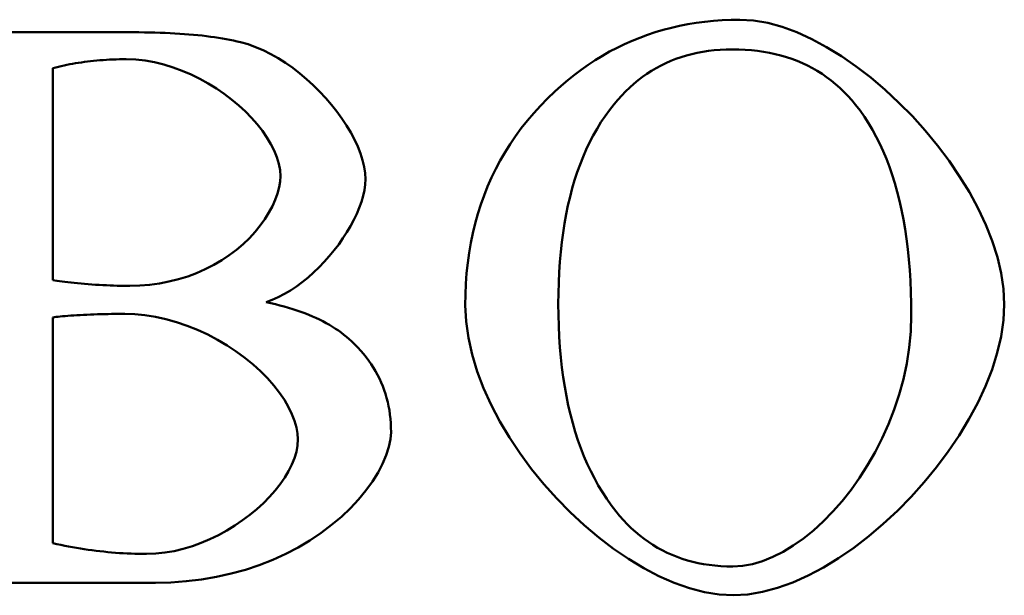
# Model space of a CAD drawing. Header units: millimetres. Extents: x 163 to 2699, y 224 to 730.
# Tile 42 of 168: x 243.08 to 245.76, y 451.11 to 452.68. Entities that reach past the tile are written whole.
import ezdxf

# ---------------------------------------------------------------- set-up
doc = ezdxf.new("R2010")
doc.units = ezdxf.units.MM
doc.layers.add('可見 (ISO)', color=7, linetype='Continuous', lineweight=50)

msp = doc.modelspace()

# ---------------------------------------------------------------- linework, layer by layer
at = {"layer": '可見 (ISO)'}
for p, q in [((242.7399, 452.6459), (243.3882, 452.6459)), ((243.1688, 452.5479), (243.1688, 451.9706)), ((243.1688, 451.8689), (243.1688, 451.2537)), ((243.4482, 451.1459), (242.7399, 451.1459))]:
    msp.add_line(p, q, dxfattribs=at)
at = {"layer": '可見 (ISO)', "flags": 128}
for points in [[(244.5365, 452.4841), (244.5542, 452.5001), (244.5722, 452.5154), (244.5905, 452.5301), (244.609, 452.544), (244.6279, 452.5573), (244.6471, 452.5699), (244.6665, 452.5818), (244.6862, 452.5931), (244.7063, 452.6036), (244.7266, 452.6135), (244.7472, 452.6227), (244.7681, 452.6312), (244.7893, 452.639), (244.8107, 452.6462), (244.8325, 452.6526), (244.8545, 452.6584), (244.8769, 452.6635), (244.8995, 452.668), (244.9224, 452.6717), (244.9456, 452.6748), (244.9691, 452.6771), (244.9929, 452.6788), (245.017, 452.6799), (245.0414, 452.6802)], [(245.0414, 452.6802), (245.0786, 452.6779), (245.1171, 452.6713), (245.1564, 452.6605), (245.1964, 452.6458), (245.2369, 452.6275), (245.2775, 452.6057), (245.3181, 452.5808), (245.3584, 452.5529), (245.3981, 452.5223), (245.437, 452.4893), (245.4749, 452.4541), (245.5115, 452.4169), (245.5466, 452.378), (245.5799, 452.3375), (245.6112, 452.2959), (245.6402, 452.2532), (245.6667, 452.2098), (245.6905, 452.1658), (245.7113, 452.1215), (245.7289, 452.0773), (245.743, 452.0332), (245.7534, 451.9895), (245.7598, 451.9465), (245.7619, 451.9045)], [(243.3882, 452.6459), (243.4032, 452.6458), (243.4179, 452.6457), (243.4324, 452.6455), (243.4467, 452.6451), (243.4607, 452.6447), (243.4744, 452.6442), (243.4879, 452.6436), (243.5012, 452.6429), (243.5142, 452.6421), (243.527, 452.6412), (243.5395, 452.6402), (243.5518, 452.6392), (243.5638, 452.638), (243.5756, 452.6367), (243.5871, 452.6354), (243.5984, 452.6339), (243.6095, 452.6324), (243.6202, 452.6307), (243.6308, 452.629), (243.6411, 452.6272), (243.6512, 452.6253), (243.661, 452.6232), (243.6705, 452.6211), (243.6798, 452.6189)], [(243.6798, 452.6189), (243.7006, 452.6132), (243.7213, 452.6058), (243.742, 452.597), (243.7625, 452.5867), (243.7828, 452.5752), (243.8029, 452.5624), (243.8225, 452.5486), (243.8417, 452.5337), (243.8603, 452.518), (243.8784, 452.5015), (243.8957, 452.4843), (243.9122, 452.4665), (243.9279, 452.4483), (243.9426, 452.4296), (243.9564, 452.4107), (243.969, 452.3916), (243.9804, 452.3725), (243.9906, 452.3534), (243.9994, 452.3344), (244.0068, 452.3157), (244.0127, 452.2973), (244.017, 452.2793), (244.0196, 452.2619), (244.0205, 452.2452)], [(245.0205, 452.5993), (245.0039, 452.5991), (244.9876, 452.5983), (244.9715, 452.597), (244.9557, 452.5952), (244.9402, 452.5928), (244.925, 452.59), (244.9101, 452.5866), (244.8954, 452.5827), (244.881, 452.5783), (244.8669, 452.5734), (244.853, 452.5679), (244.8395, 452.5619), (244.8262, 452.5555), (244.8132, 452.5485), (244.8004, 452.5409), (244.788, 452.5329), (244.7758, 452.5243), (244.7639, 452.5152), (244.7522, 452.5056), (244.7409, 452.4955), (244.7298, 452.4849), (244.719, 452.4737), (244.7085, 452.462), (244.6982, 452.4498)], [(245.3563, 452.4486), (245.346, 452.4609), (245.3354, 452.4727), (245.3245, 452.4839), (245.3133, 452.4946), (245.3017, 452.5049), (245.2898, 452.5145), (245.2776, 452.5237), (245.2651, 452.5323), (245.2522, 452.5404), (245.239, 452.548), (245.2255, 452.5551), (245.2117, 452.5616), (245.1975, 452.5677), (245.1831, 452.5732), (245.1683, 452.5781), (245.1531, 452.5826), (245.1377, 452.5865), (245.1219, 452.5899), (245.1058, 452.5928), (245.0894, 452.5951), (245.0727, 452.597), (245.0556, 452.5983), (245.0382, 452.5991), (245.0205, 452.5993)], [(243.3686, 452.5724), (243.3593, 452.5723), (243.3501, 452.5722), (243.341, 452.572), (243.332, 452.5717), (243.3231, 452.5713), (243.3143, 452.5708), (243.3055, 452.5703), (243.2968, 452.5696), (243.2882, 452.5689), (243.2797, 452.5681), (243.2712, 452.5672), (243.2629, 452.5662), (243.2546, 452.5652), (243.2464, 452.564), (243.2383, 452.5628), (243.2302, 452.5615), (243.2223, 452.5601), (243.2144, 452.5586), (243.2066, 452.557), (243.1989, 452.5553), (243.1912, 452.5536), (243.1837, 452.5518), (243.1762, 452.5499), (243.1688, 452.5479)], [(243.7889, 452.2537), (243.7878, 452.2705), (243.7846, 452.2878), (243.7793, 452.3054), (243.7721, 452.3233), (243.763, 452.3413), (243.7522, 452.3594), (243.7397, 452.3773), (243.7257, 452.3952), (243.7102, 452.4127), (243.6933, 452.4299), (243.6752, 452.4466), (243.6559, 452.4627), (243.6356, 452.4781), (243.6142, 452.4927), (243.592, 452.5064), (243.569, 452.5192), (243.5454, 452.5308), (243.5211, 452.5412), (243.4963, 452.5503), (243.4712, 452.558), (243.4457, 452.5641), (243.4201, 452.5686), (243.3943, 452.5714), (243.3686, 452.5724)], [(244.2926, 451.902), (244.293, 451.9315), (244.2943, 451.9605), (244.2964, 451.9891), (244.2994, 452.0173), (244.3032, 452.0449), (244.3078, 452.0721), (244.3133, 452.0989), (244.3197, 452.1252), (244.3269, 452.151), (244.3349, 452.1764), (244.3438, 452.2014), (244.3535, 452.2259), (244.3641, 452.2499), (244.3756, 452.2735), (244.3878, 452.2966), (244.401, 452.3192), (244.4149, 452.3414), (244.4298, 452.3632), (244.4454, 452.3845), (244.4619, 452.4053), (244.4793, 452.4257), (244.4975, 452.4456), (244.5166, 452.4651), (244.5365, 452.4841)], [(244.6982, 452.4498), (244.6858, 452.434), (244.6739, 452.4176), (244.6626, 452.4006), (244.6518, 452.383), (244.6415, 452.3648), (244.6317, 452.346), (244.6225, 452.3266), (244.6138, 452.3066), (244.6056, 452.286), (244.598, 452.2648), (244.5908, 452.243), (244.5842, 452.2207), (244.5782, 452.1977), (244.5726, 452.1741), (244.5676, 452.15), (244.5631, 452.1252), (244.5592, 452.0998), (244.5558, 452.0739), (244.5529, 452.0474), (244.5505, 452.0202), (244.5486, 451.9925), (244.5473, 451.9641), (244.5465, 451.9352), (244.5463, 451.9057)], [(245.5083, 451.8751), (245.508, 451.9068), (245.5072, 451.9378), (245.5059, 451.9682), (245.504, 451.9979), (245.5017, 452.0269), (245.4988, 452.0552), (245.4953, 452.0829), (245.4914, 452.1098), (245.4869, 452.1361), (245.4819, 452.1617), (245.4763, 452.1866), (245.4703, 452.2108), (245.4637, 452.2344), (245.4566, 452.2573), (245.4489, 452.2795), (245.4407, 452.301), (245.432, 452.3218), (245.4228, 452.342), (245.413, 452.3614), (245.4027, 452.3802), (245.3919, 452.3983), (245.3806, 452.4158), (245.3687, 452.4325), (245.3563, 452.4486)], [(243.3784, 451.9547), (243.4053, 451.9554), (243.4322, 451.9576), (243.4588, 451.9613), (243.485, 451.9663), (243.5108, 451.9728), (243.536, 451.9807), (243.5604, 451.9898), (243.5841, 452.0003), (243.6069, 452.0119), (243.6287, 452.0247), (243.6494, 452.0385), (243.6689, 452.0532), (243.6872, 452.0688), (243.7041, 452.0851), (243.7197, 452.1019), (243.7338, 452.1192), (243.7465, 452.1368), (243.7575, 452.1545), (243.767, 452.1722), (243.7748, 452.1897), (243.7809, 452.2068), (243.7854, 452.2234), (243.788, 452.2391), (243.7889, 452.2537)], [(244.0205, 452.2452), (244.0198, 452.2307), (244.0177, 452.2157), (244.0144, 452.2002), (244.0097, 452.1842), (244.0039, 452.1679), (243.997, 452.1514), (243.989, 452.1346), (243.98, 452.1178), (243.9701, 452.1011), (243.9592, 452.0844), (243.9476, 452.0679), (243.9352, 452.0517), (243.9221, 452.0358), (243.9084, 452.0204), (243.8941, 452.0056), (243.8793, 451.9913), (243.864, 451.9778), (243.8484, 451.9651), (243.8324, 451.9533), (243.8161, 451.9424), (243.7997, 451.9327), (243.7831, 451.924), (243.7664, 451.9167), (243.7497, 451.9106)], [(243.1688, 451.9706), (243.1742, 451.9696), (243.1802, 451.9685), (243.1868, 451.9675), (243.1939, 451.9665), (243.2016, 451.9655), (243.2097, 451.9645), (243.2181, 451.9636), (243.227, 451.9627), (243.2361, 451.9618), (243.2455, 451.961), (243.2551, 451.9602), (243.2649, 451.9595), (243.2748, 451.9588), (243.2847, 451.9581), (243.2947, 451.9575), (243.3047, 451.9569), (243.3146, 451.9564), (243.3244, 451.956), (243.3341, 451.9556), (243.3435, 451.9553), (243.3527, 451.9551), (243.3616, 451.9549), (243.3702, 451.9548), (243.3784, 451.9547)], [(243.7497, 451.9106), (243.7625, 451.9078), (243.7751, 451.9048), (243.7874, 451.9017), (243.7994, 451.8984), (243.8111, 451.8951), (243.8226, 451.8915), (243.8338, 451.8879), (243.8447, 451.884), (243.8554, 451.8801), (243.8658, 451.876), (243.8759, 451.8718), (243.8857, 451.8674), (243.8953, 451.8629), (243.9046, 451.8582), (243.9136, 451.8534), (243.9223, 451.8485), (243.9308, 451.8434), (243.939, 451.8382), (243.947, 451.8329), (243.9546, 451.8274), (243.962, 451.8217), (243.9691, 451.816), (243.976, 451.81), (243.9825, 451.804)], [(244.5463, 451.9057), (244.5465, 451.8754), (244.5473, 451.8456), (244.5487, 451.8164), (244.5506, 451.7879), (244.5531, 451.7599), (244.5561, 451.7325), (244.5596, 451.7057), (244.5637, 451.6795), (244.5683, 451.6539), (244.5735, 451.6289), (244.5792, 451.6045), (244.5855, 451.5806), (244.5923, 451.5574), (244.5996, 451.5347), (244.6075, 451.5127), (244.616, 451.4912), (244.625, 451.4703), (244.6345, 451.45), (244.6446, 451.4304), (244.6552, 451.4112), (244.6664, 451.3927), (244.6781, 451.3748), (244.6903, 451.3575), (244.7031, 451.3407)], [(245.7619, 451.9045), (245.7597, 451.8612), (245.7533, 451.817), (245.7428, 451.7722), (245.7286, 451.727), (245.7108, 451.6816), (245.6898, 451.6363), (245.6657, 451.5914), (245.6388, 451.5469), (245.6093, 451.5033), (245.5775, 451.4608), (245.5437, 451.4195), (245.508, 451.3798), (245.4707, 451.3419), (245.432, 451.306), (245.3923, 451.2723), (245.3516, 451.2412), (245.3104, 451.2128), (245.2687, 451.1874), (245.2269, 451.1652), (245.1852, 451.1466), (245.1439, 451.1316), (245.1031, 451.1207), (245.0631, 451.1139), (245.0242, 451.1116)], [(243.3649, 451.8787), (243.3562, 451.8787), (243.3472, 451.8786), (243.338, 451.8785), (243.3286, 451.8784), (243.3191, 451.8781), (243.3094, 451.8779), (243.2998, 451.8776), (243.2901, 451.8773), (243.2804, 451.8769), (243.2709, 451.8765), (243.2614, 451.8761), (243.2521, 451.8757), (243.2431, 451.8752), (243.2342, 451.8747), (243.2257, 451.8742), (243.2175, 451.8737), (243.2096, 451.8731), (243.2022, 451.8725), (243.1952, 451.872), (243.1888, 451.8714), (243.1829, 451.8708), (243.1775, 451.8702), (243.1728, 451.8695), (243.1688, 451.8689)], [(243.8367, 451.5368), (243.8357, 451.5522), (243.8326, 451.5689), (243.8274, 451.5867), (243.8201, 451.6052), (243.8108, 451.6243), (243.7995, 451.6439), (243.7861, 451.6636), (243.7708, 451.6834), (243.7537, 451.703), (243.7348, 451.7222), (243.7142, 451.7409), (243.692, 451.759), (243.6684, 451.7763), (243.6435, 451.7926), (243.6175, 451.8078), (243.5905, 451.8219), (243.5627, 451.8346), (243.5344, 451.8459), (243.5057, 451.8556), (243.4768, 451.8638), (243.448, 451.8702), (243.4196, 451.8749), (243.3918, 451.8778), (243.3649, 451.8787)], [(245.0242, 451.1116), (244.9849, 451.1138), (244.9447, 451.1204), (244.9037, 451.1312), (244.8624, 451.1458), (244.8207, 451.1641), (244.7791, 451.1858), (244.7377, 451.2107), (244.6967, 451.2386), (244.6565, 451.2693), (244.6171, 451.3024), (244.5789, 451.3379), (244.5421, 451.3754), (244.5069, 451.4147), (244.4736, 451.4556), (244.4423, 451.4979), (244.4134, 451.5413), (244.3869, 451.5856), (244.3633, 451.6307), (244.3427, 451.6761), (244.3252, 451.7218), (244.3113, 451.7674), (244.3011, 451.8128), (244.2947, 451.8578), (244.2926, 451.902)], [(245.0217, 451.19), (245.0484, 451.1917), (245.0756, 451.1967), (245.1032, 451.2049), (245.131, 451.2161), (245.1589, 451.2302), (245.1867, 451.2471), (245.2143, 451.2666), (245.2416, 451.2886), (245.2683, 451.3131), (245.2944, 451.3397), (245.3197, 451.3685), (245.3441, 451.3993), (245.3673, 451.4319), (245.3893, 451.4662), (245.4099, 451.5021), (245.429, 451.5395), (245.4464, 451.5782), (245.4619, 451.6181), (245.4754, 451.659), (245.4869, 451.7009), (245.496, 451.7436), (245.5027, 451.7869), (245.5069, 451.8308), (245.5083, 451.8751)], [(243.9825, 451.804), (243.9913, 451.7955), (243.9998, 451.7869), (244.0078, 451.7781), (244.0155, 451.7692), (244.0228, 451.7601), (244.0297, 451.7508), (244.0363, 451.7414), (244.0424, 451.7318), (244.0482, 451.7221), (244.0537, 451.7122), (244.0587, 451.7021), (244.0634, 451.6919), (244.0677, 451.6815), (244.0717, 451.6709), (244.0752, 451.6602), (244.0784, 451.6493), (244.0812, 451.6383), (244.0836, 451.6271), (244.0857, 451.6157), (244.0874, 451.6042), (244.0887, 451.5925), (244.0896, 451.5806), (244.0902, 451.5686), (244.0904, 451.5564)], [(244.0904, 451.5564), (244.0889, 451.5369), (244.0845, 451.5158), (244.0774, 451.4935), (244.0674, 451.4702), (244.0548, 451.4462), (244.0397, 451.4218), (244.022, 451.3974), (244.002, 451.3731), (243.9796, 451.3491), (243.9551, 451.3258), (243.9284, 451.3033), (243.8998, 451.2817), (243.8693, 451.2613), (243.8371, 451.2422), (243.8033, 451.2245), (243.7679, 451.2085), (243.7312, 451.1941), (243.6933, 451.1814), (243.6543, 451.1706), (243.6144, 451.1617), (243.5736, 451.1548), (243.5322, 451.1499), (243.4904, 451.1469), (243.4482, 451.1459)], [(243.4237, 451.2243), (243.4489, 451.2252), (243.4741, 451.2279), (243.4992, 451.2323), (243.5241, 451.2383), (243.5487, 451.2457), (243.573, 451.2545), (243.5968, 451.2646), (243.6201, 451.2759), (243.6427, 451.2883), (243.6645, 451.3017), (243.6855, 451.3159), (243.7056, 451.3309), (243.7246, 451.3467), (243.7424, 451.363), (243.759, 451.3798), (243.7743, 451.397), (243.7881, 451.4145), (243.8004, 451.4322), (243.8111, 451.4499), (243.8201, 451.4677), (243.8272, 451.4854), (243.8324, 451.5029), (243.8356, 451.5201), (243.8367, 451.5368)], [(244.7031, 451.3407), (244.7133, 451.3284), (244.7237, 451.3167), (244.7344, 451.3054), (244.7453, 451.2947), (244.7566, 451.2845), (244.7681, 451.2748), (244.7799, 451.2656), (244.7919, 451.257), (244.8042, 451.2489), (244.8168, 451.2413), (244.8297, 451.2342), (244.8428, 451.2277), (244.8562, 451.2217), (244.8699, 451.2162), (244.8839, 451.2112), (244.8981, 451.2068), (244.9126, 451.2028), (244.9274, 451.1994), (244.9424, 451.1966), (244.9578, 451.1942), (244.9733, 451.1924), (244.9892, 451.1911), (245.0053, 451.1903), (245.0217, 451.19)], [(243.1688, 451.2537), (243.1795, 451.2513), (243.1902, 451.249), (243.2009, 451.2468), (243.2116, 451.2448), (243.2223, 451.2428), (243.233, 451.2409), (243.2437, 451.2391), (243.2543, 451.2374), (243.265, 451.2358), (243.2756, 451.2343), (243.2862, 451.233), (243.2969, 451.2317), (243.3075, 451.2305), (243.3181, 451.2294), (243.3287, 451.2285), (243.3393, 451.2276), (243.3499, 451.2268), (243.3604, 451.2262), (243.371, 451.2256), (243.3816, 451.2251), (243.3921, 451.2248), (243.4027, 451.2245), (243.4132, 451.2244), (243.4237, 451.2243)]]:
    msp.add_lwpolyline(points, dxfattribs=at)

doc.saveas('drawing.dxf')
